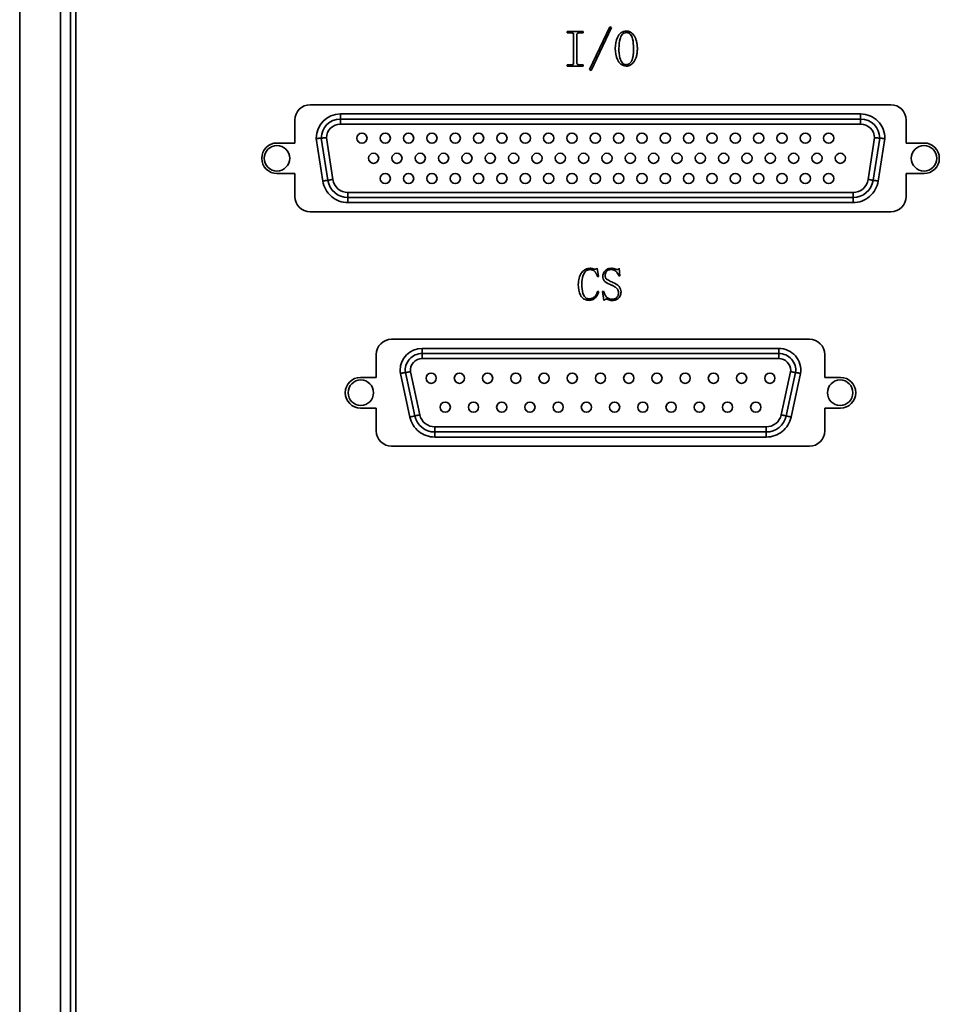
# Model space of a CAD drawing. Header units: millimetres. Extents: x 5 to 517, y 5 to 292.
# Tile 7 of 98: x 69 to 78, y 122 to 132. Entities that reach past the tile are written whole.
import ezdxf

# ---------------------------------------------------------------- set-up
doc = ezdxf.new("R2010")
doc.units = ezdxf.units.MM

msp = doc.modelspace()

# ---------------------------------------------------------------- linework, layer by layer
at = {"color": 7, "linetype": 'Continuous', "lineweight": 35}
for p, q in [((68.7443, 103.053), (68.7443, 142.853)), ((69.1443, 142.6873), (69.1443, 103.053)), ((69.2443, 138.853), (69.2443, 101.953)), ((69.2943, 138.803), (69.2943, 102.003)), ((74.3376, 131.2737), (74.537, 131.6926)), ((74.5509, 131.6848), (74.3515, 131.2659)), ((74.537, 131.6926), (74.5509, 131.6848)), ((74.1173, 131.6462), (74.275, 131.6462)), ((74.1173, 131.6323), (74.1173, 131.6462)), ((74.1623, 131.6323), (74.1173, 131.6323)), ((74.1799, 131.3372), (74.1799, 131.6166)), ((74.2124, 131.6166), (74.2124, 131.3372)), ((74.275, 131.6323), (74.23, 131.6323)), ((74.275, 131.6462), (74.275, 131.6323)), ((74.1173, 131.3215), (74.1623, 131.3215)), ((74.1173, 131.3076), (74.1173, 131.3215)), ((74.275, 131.3076), (74.1173, 131.3076)), ((74.23, 131.3215), (74.275, 131.3215)), ((74.275, 131.3215), (74.275, 131.3076)), ((74.3515, 131.2659), (74.3376, 131.2737)), ((77.2943, 130.928), (71.5943, 130.928)), ((71.8913, 130.838), (71.8913, 130.788)), ((76.9973, 130.838), (71.8913, 130.838)), ((76.9973, 130.788), (76.9973, 130.838)), ((71.4443, 130.778), (71.4443, 130.553)), ((71.8913, 130.738), (71.8913, 130.788)), ((71.8913, 130.788), (76.9973, 130.788)), ((71.8913, 130.738), (76.9973, 130.738)), ((76.9973, 130.788), (76.9973, 130.738)), ((77.4443, 130.778), (77.4443, 130.553)), ((71.6543, 130.601), (71.6543, 130.5969)), ((71.7681, 130.1875), (71.7043, 130.601)), ((71.8175, 130.1951), (71.7543, 130.6045)), ((77.1342, 130.6045), (77.071, 130.1951)), ((77.1204, 130.1875), (77.1843, 130.601)), ((71.2693, 130.553), (71.4443, 130.553)), ((71.6543, 130.5969), (71.7187, 130.1799)), ((77.1698, 130.1799), (77.2342, 130.5969)), ((77.4443, 130.553), (77.6193, 130.553)), ((71.2693, 130.253), (71.4443, 130.253)), ((71.4443, 130.253), (71.4443, 130.028)), ((77.4443, 130.253), (77.4443, 130.028)), ((77.4443, 130.253), (77.6193, 130.253)), ((76.9228, 130.068), (71.9658, 130.068)), ((71.9658, 130.068), (71.9658, 130.018)), ((76.9228, 130.068), (76.9228, 130.018)), ((71.9658, 130.018), (76.9228, 130.018)), ((71.9658, 129.968), (71.9658, 130.018)), ((71.9658, 129.968), (76.9228, 129.968)), ((76.9228, 129.968), (76.9228, 130.018)), ((71.5943, 129.878), (77.2943, 129.878)), ((74.41, 129.3238), (74.4262, 129.2445)), ((74.6353, 129.2499), (74.6263, 129.2463)), ((74.6281, 129.3238), (74.6353, 129.2499)), ((74.4262, 129.2445), (74.4154, 129.2409)), ((74.4154, 129.1003), (74.4262, 129.0949)), ((74.4623, 129.0967), (74.4731, 129.1003)), ((74.4767, 129.0084), (74.4623, 129.0967)), ((76.4943, 128.628), (72.3943, 128.628)), ((72.2443, 128.478), (72.2443, 128.253)), ((72.6943, 128.538), (72.6943, 128.488)), ((76.1943, 128.538), (72.6943, 128.538)), ((72.6943, 128.438), (72.6943, 128.488)), ((72.6943, 128.488), (76.1943, 128.488)), ((76.1943, 128.488), (76.1943, 128.538)), ((76.1943, 128.488), (76.1943, 128.438)), ((76.6443, 128.478), (76.6443, 128.253)), ((72.6943, 128.438), (76.1943, 128.438)), ((72.48, 128.2924), (72.5737, 127.8645)), ((72.6225, 127.8752), (72.5293, 128.301)), ((72.6713, 127.8859), (72.5786, 128.3093)), ((76.3099, 128.3093), (76.2172, 127.8859)), ((76.266, 127.8752), (76.3593, 128.301)), ((76.3149, 127.8645), (76.4086, 128.2924)), ((72.0893, 128.253), (72.2443, 128.253)), ((76.6443, 128.253), (76.7993, 128.253)), ((72.0893, 127.953), (72.2443, 127.953)), ((72.2443, 127.953), (72.2443, 127.728)), ((76.6443, 127.953), (76.6443, 127.728)), ((76.6443, 127.953), (76.7993, 127.953)), ((76.0707, 127.768), (72.8179, 127.768)), ((72.8179, 127.768), (72.8179, 127.718)), ((72.8179, 127.718), (76.0707, 127.718)), ((72.8179, 127.668), (72.8179, 127.718)), ((76.0707, 127.768), (76.0707, 127.718)), ((76.0707, 127.668), (76.0707, 127.718)), ((72.8179, 127.668), (76.0707, 127.668)), ((72.3943, 127.578), (76.4943, 127.578))]:
    msp.add_line(p, q, dxfattribs=at)
at = {"color": 7, "linetype": 'Continuous', "lineweight": 35, "flags": 128}
for points in [[(71.7187, 130.1799), (71.7283, 130.1813), (71.7376, 130.1828), (71.7461, 130.1841), (71.7536, 130.1852), (71.7598, 130.1862), (71.7643, 130.1869), (71.7672, 130.1873), (71.7681, 130.1875)], [(71.8175, 130.1951), (71.8079, 130.1936), (71.7986, 130.1922), (71.7901, 130.1909), (71.7826, 130.1897), (71.7764, 130.1888), (71.7719, 130.1881), (71.769, 130.1876), (71.7681, 130.1875)], [(77.071, 130.1951), (77.0807, 130.1936), (77.0899, 130.1922), (77.0985, 130.1909), (77.106, 130.1897), (77.1121, 130.1888), (77.1167, 130.1881), (77.1195, 130.1876), (77.1204, 130.1875)], [(77.1698, 130.1799), (77.1602, 130.1813), (77.1509, 130.1828), (77.1424, 130.1841), (77.1349, 130.1852), (77.1288, 130.1862), (77.1242, 130.1869), (77.1214, 130.1873), (77.1204, 130.1875)], [(72.5737, 127.8645), (72.5832, 127.8666), (72.5924, 127.8686), (72.6008, 127.8705), (72.6082, 127.8721), (72.6143, 127.8734), (72.6188, 127.8744), (72.6216, 127.875), (72.6225, 127.8752)], [(72.6713, 127.8859), (72.6618, 127.8838), (72.6527, 127.8818), (72.6442, 127.88), (72.6368, 127.8783), (72.6307, 127.877), (72.6262, 127.876), (72.6234, 127.8754), (72.6225, 127.8752)], [(76.2172, 127.8859), (76.2267, 127.8838), (76.2359, 127.8818), (76.2443, 127.88), (76.2517, 127.8783), (76.2578, 127.877), (76.2623, 127.876), (76.2651, 127.8754), (76.266, 127.8752)], [(76.3149, 127.8645), (76.3053, 127.8666), (76.2962, 127.8686), (76.2877, 127.8705), (76.2803, 127.8721), (76.2743, 127.8734), (76.2697, 127.8744), (76.267, 127.875), (76.266, 127.8752)]]:
    msp.add_lwpolyline(points, dxfattribs=at)
at = {"color": 7, "linetype": 'Continuous', "lineweight": 35}
for centre, radius in [((72.1033, 130.601), 0.05), ((72.3323, 130.601), 0.05), ((72.5613, 130.601), 0.05), ((72.7903, 130.601), 0.05), ((73.0193, 130.601), 0.05), ((73.2483, 130.601), 0.05), ((73.4773, 130.601), 0.05), ((73.7063, 130.601), 0.05), ((73.9353, 130.601), 0.05), ((74.1643, 130.601), 0.05), ((74.3933, 130.601), 0.05), ((74.6223, 130.601), 0.05), ((74.8513, 130.601), 0.05), ((75.0803, 130.601), 0.05), ((75.3093, 130.601), 0.05), ((75.5383, 130.601), 0.05), ((75.7673, 130.601), 0.05), ((75.9963, 130.601), 0.05), ((76.2253, 130.601), 0.05), ((76.4543, 130.601), 0.05), ((76.6833, 130.601), 0.05), ((71.2693, 130.403), 0.125), ((77.6193, 130.403), 0.125), ((72.2178, 130.403), 0.05), ((72.4468, 130.403), 0.05), ((72.6758, 130.403), 0.05), ((72.9048, 130.403), 0.05), ((73.1338, 130.403), 0.05), ((73.3628, 130.403), 0.05), ((73.5918, 130.403), 0.05), ((73.8208, 130.403), 0.05), ((74.0498, 130.403), 0.05), ((74.2788, 130.403), 0.05), ((74.5078, 130.403), 0.05), ((74.7368, 130.403), 0.05), ((74.9658, 130.403), 0.05), ((75.1948, 130.403), 0.05), ((75.4238, 130.403), 0.05), ((75.6528, 130.403), 0.05), ((75.8818, 130.403), 0.05), ((76.1108, 130.403), 0.05), ((76.3398, 130.403), 0.05), ((76.5688, 130.403), 0.05), ((76.7978, 130.403), 0.05), ((72.3323, 130.205), 0.05), ((72.5613, 130.205), 0.05), ((72.7903, 130.205), 0.05), ((73.0193, 130.205), 0.05), ((73.2483, 130.205), 0.05), ((73.4773, 130.205), 0.05), ((73.7063, 130.205), 0.05), ((73.9353, 130.205), 0.05), ((74.1643, 130.205), 0.05), ((74.3933, 130.205), 0.05), ((74.6223, 130.205), 0.05), ((74.8513, 130.205), 0.05), ((75.0803, 130.205), 0.05), ((75.3093, 130.205), 0.05), ((75.5383, 130.205), 0.05), ((75.7673, 130.205), 0.05), ((75.9963, 130.205), 0.05), ((76.2253, 130.205), 0.05), ((76.4543, 130.205), 0.05), ((76.6833, 130.205), 0.05), ((72.7823, 128.245), 0.05), ((73.0593, 128.245), 0.05), ((73.3363, 128.245), 0.05), ((73.6133, 128.245), 0.05), ((73.8903, 128.245), 0.05), ((74.1673, 128.245), 0.05), ((74.4443, 128.245), 0.05), ((74.7213, 128.245), 0.05), ((74.9983, 128.245), 0.05), ((75.2753, 128.245), 0.05), ((75.5523, 128.245), 0.05), ((75.8293, 128.245), 0.05), ((76.1063, 128.245), 0.05), ((72.0923, 128.103), 0.125), ((76.7963, 128.103), 0.125), ((72.9208, 127.961), 0.05), ((73.1978, 127.961), 0.05), ((73.4748, 127.961), 0.05), ((73.7518, 127.961), 0.05), ((74.0288, 127.961), 0.05), ((74.3058, 127.961), 0.05), ((74.5828, 127.961), 0.05), ((74.8598, 127.961), 0.05), ((75.1368, 127.961), 0.05), ((75.4138, 127.961), 0.05), ((75.6908, 127.961), 0.05), ((75.9678, 127.961), 0.05)]:
    msp.add_circle(centre, radius, dxfattribs=at)
for centre, radius, start, end in [((71.5943, 130.778), 0.15, 90, 180), ((77.2943, 130.778), 0.15, 0, 90), ((71.8913, 130.601), 0.187, 90, 180), ((76.9973, 130.601), 0.187, 0, 90), ((71.2693, 130.403), 0.15, 90, 270), ((77.6193, 130.403), 0.15, 270, 90), ((71.9658, 130.218), 0.2, 188.7757, 270), ((76.9228, 130.218), 0.2, 270, 351.2243), ((71.5943, 130.028), 0.15, 180, 270), ((77.2943, 130.028), 0.15, 270, 0), ((72.3943, 128.478), 0.15, 90, 180), ((76.4943, 128.478), 0.15, 0, 90), ((72.6943, 128.3217), 0.1663, 90, 187.15267), ((76.1943, 128.3217), 0.1663, 352.84733, 90), ((72.0893, 128.103), 0.15, 90, 270), ((76.7993, 128.103), 0.15, 270, 90), ((72.8179, 127.918), 0.2, 192.35203, 270), ((76.0707, 127.918), 0.2, 270, 347.64797), ((72.3943, 127.728), 0.15, 180, 270), ((76.4943, 127.728), 0.15, 270, 0)]:
    msp.add_arc(centre, radius, start, end, dxfattribs=at)
for points, knots in [([(74.1799, 131.6166), (74.1799, 131.6179), (74.1798, 131.6202), (74.1791, 131.6235), (74.1779, 131.6262), (74.176, 131.6285), (74.1736, 131.6303), (74.1704, 131.6315), (74.1666, 131.6322), (74.1638, 131.6323), (74.1623, 131.6323)], [0, 0, 0, 0, 0.135633, 0.255426, 0.363529, 0.465526, 0.571721, 0.692014, 0.835205, 1, 1, 1, 1]), ([(74.23, 131.6323), (74.2287, 131.6323), (74.2263, 131.6322), (74.2229, 131.6315), (74.2199, 131.6302), (74.2172, 131.6285), (74.215, 131.6263), (74.2135, 131.6235), (74.2125, 131.6202), (74.2124, 131.6179), (74.2124, 131.6166)], [0.0000378, 0.0000378, 0.0000378, 0.0000378, 0.1384753, 0.2687212, 0.3890266, 0.5085663, 0.6216634, 0.7369799, 0.8613391, 1, 1, 1, 1]), ([(74.588, 131.4803), (74.591, 131.5181), (74.5954, 131.575), (74.6355, 131.6298), (74.6688, 131.6485), (74.6876, 131.6501), (74.697, 131.6509)], [0, 0, 0, 0, 0.499263, 0.749123, 0.874507, 1, 1, 1, 1]), ([(74.697, 131.6369), (74.6892, 131.6359), (74.6733, 131.6338), (74.6495, 131.6116), (74.6274, 131.5602), (74.626, 131.5128), (74.6252, 131.4812)], [0, 0, 0, 0, 0.12454, 0.249353, 0.499008, 1, 1, 1, 1]), ([(74.697, 131.6509), (74.7012, 131.6507), (74.7092, 131.6504), (74.721, 131.648), (74.7321, 131.6441), (74.7425, 131.6386), (74.7522, 131.6314), (74.7613, 131.6227), (74.7696, 131.6125), (74.7771, 131.6008), (74.7838, 131.588), (74.7898, 131.5745), (74.7949, 131.5604), (74.7989, 131.5456), (74.8021, 131.5302), (74.8044, 131.5141), (74.8058, 131.4974), (74.806, 131.486), (74.806, 131.4803)], [0.0000045, 0.0000045, 0.0000045, 0.0000045, 0.0549851, 0.1079671, 0.1597276, 0.2115606, 0.2648836, 0.3201324, 0.3786102, 0.4409209, 0.5056073, 0.5712171, 0.6377854, 0.7060656, 0.7759504, 0.8483452, 0.9228344, 1, 1, 1, 1]), ([(74.7689, 131.4812), (74.7676, 131.5127), (74.7657, 131.56), (74.7464, 131.6136), (74.7209, 131.6346), (74.705, 131.6361), (74.697, 131.6369)], [0, 0, 0, 0, 0.501087, 0.75048, 0.875183, 1, 1, 1, 1]), ([(74.697, 131.3076), (74.6876, 131.3086), (74.6687, 131.3105), (74.6363, 131.331), (74.5956, 131.3849), (74.591, 131.4421), (74.588, 131.4803)], [0, 0, 0, 0, 0.125349, 0.250736, 0.500948, 1, 1, 1, 1]), ([(74.6252, 131.4812), (74.6258, 131.4489), (74.6267, 131.4006), (74.6493, 131.3485), (74.673, 131.3253), (74.689, 131.3228), (74.697, 131.3215)], [0, 0, 0, 0, 0.501115, 0.75069, 0.875648, 1, 1, 1, 1]), ([(74.697, 131.3215), (74.6997, 131.3217), (74.705, 131.3219), (74.7128, 131.3236), (74.72, 131.3264), (74.7269, 131.3304), (74.7333, 131.3355), (74.7392, 131.3419), (74.7447, 131.3493), (74.7498, 131.3578), (74.7544, 131.3677), (74.7583, 131.3792), (74.7616, 131.3923), (74.7643, 131.4069), (74.7664, 131.4232), (74.7678, 131.4411), (74.7688, 131.4606), (74.7689, 131.4742), (74.7689, 131.4812)], [0.0000054, 0.0000054, 0.0000054, 0.0000054, 0.0417199, 0.0820158, 0.1222542, 0.1625693, 0.2047231, 0.2490116, 0.2963968, 0.3471875, 0.4030362, 0.4656314, 0.5352789, 0.6123334, 0.6970079, 0.7899379, 0.8908989, 0.999993, 0.999993, 0.999993, 0.999993]), ([(74.806, 131.4803), (74.8059, 131.4737), (74.8058, 131.461), (74.8043, 131.4425), (74.802, 131.425), (74.7985, 131.4086), (74.7941, 131.3933), (74.7888, 131.379), (74.7825, 131.3658), (74.7752, 131.3538), (74.7672, 131.343), (74.7587, 131.3336), (74.7497, 131.3255), (74.7401, 131.319), (74.73, 131.3138), (74.7195, 131.3103), (74.7084, 131.308), (74.7009, 131.3078), (74.697, 131.3076)], [0, 0, 0, 0, 0.0863637, 0.1681525, 0.2459333, 0.3194318, 0.3896637, 0.4566544, 0.5211576, 0.5832903, 0.6427017, 0.6983893, 0.751392, 0.8020331, 0.851512, 0.9001499, 0.9493771, 0.9999955, 0.9999955, 0.9999955, 0.9999955]), ([(74.1623, 131.3215), (74.1638, 131.3216), (74.1666, 131.3216), (74.1704, 131.3224), (74.1736, 131.3235), (74.176, 131.3254), (74.1779, 131.3276), (74.1791, 131.3304), (74.1798, 131.3337), (74.1799, 131.336), (74.1799, 131.3372)], [0, 0, 0, 0, 0.164898, 0.308695, 0.428091, 0.534353, 0.636413, 0.747003, 0.864282, 1, 1, 1, 1]), ([(74.2124, 131.3372), (74.2124, 131.336), (74.2125, 131.3336), (74.2135, 131.3304), (74.215, 131.3276), (74.2172, 131.3253), (74.2198, 131.3236), (74.2229, 131.3225), (74.2263, 131.3216), (74.2287, 131.3216), (74.23, 131.3215)], [0, 0, 0, 0, 0.1387515, 0.2605933, 0.3783516, 0.4915226, 0.6111404, 0.7305119, 0.8614342, 0.9999609, 0.9999609, 0.9999609, 0.9999609]), ([(76.9973, 130.838), (77.0608, 130.838), (77.1217, 130.8125), (77.2108, 130.7218), (77.2353, 130.6605), (77.2342, 130.5969)], [0, 0, 0, 0, 0.5, 0.5, 1, 1, 1, 1]), ([(71.8913, 130.738), (71.8555, 130.738), (71.8212, 130.724), (71.7701, 130.6742), (71.7552, 130.6402), (71.7543, 130.6045)], [0, 0, 0, 0, 0.5, 0.5, 1, 1, 1, 1]), ([(77.1342, 130.6045), (77.1333, 130.6402), (77.1185, 130.6742), (77.0673, 130.724), (77.033, 130.738), (76.9973, 130.738)], [0, 0, 0, 0, 0.5, 0.5, 1, 1, 1, 1]), ([(71.7043, 130.601), (71.7043, 130.601), (71.7043, 130.601), (71.7018, 130.6008), (71.692, 130.6), (71.6796, 130.5991), (71.6674, 130.5981), (71.6587, 130.5973), (71.6543, 130.5969)], [0, 0, 0, 0, 0.000124, 0.235066, 0.498861, 0.665825, 0.832865, 1, 1, 1, 1]), ([(71.7543, 130.6045), (71.752, 130.6044), (71.7473, 130.6041), (71.7406, 130.6036), (71.7343, 130.6032), (71.7285, 130.6027), (71.7232, 130.6023), (71.7186, 130.602), (71.7146, 130.6017), (71.7113, 130.6015), (71.7086, 130.6013), (71.7066, 130.6011), (71.7052, 130.6011), (71.7044, 130.601), (71.7043, 130.601), (71.7043, 130.601)], [0, 0, 0, 0, 0.0895891, 0.1770574, 0.2624072, 0.3456406, 0.4267601, 0.5057685, 0.5826687, 0.6574638, 0.7301574, 0.8007534, 0.869256, 0.9356698, 1, 1, 1, 1]), ([(77.1342, 130.6045), (77.1366, 130.6044), (77.1414, 130.6041), (77.1484, 130.6036), (77.1551, 130.6031), (77.1614, 130.6027), (77.1672, 130.6023), (77.1722, 130.6019), (77.1765, 130.6016), (77.1799, 130.6013), (77.1824, 130.6011), (77.184, 130.601), (77.1842, 130.601), (77.1843, 130.601)], [0, 0, 0, 0, 0.091327, 0.182576, 0.27374, 0.364817, 0.455804, 0.5467, 0.637509, 0.728236, 0.818887, 0.909471, 1, 1, 1, 1]), ([(77.1843, 130.601), (77.1843, 130.601), (77.1845, 130.601), (77.1857, 130.6009), (77.1877, 130.6007), (77.1905, 130.6005), (77.1943, 130.6002), (77.1993, 130.5998), (77.2068, 130.5992), (77.2185, 130.5983), (77.2286, 130.5974), (77.2342, 130.5969)], [0, 0, 0, 0, 0.0781612, 0.1584083, 0.2407482, 0.3251872, 0.411731, 0.500385, 0.6171197, 0.7837423, 1, 1, 1, 1]), ([(71.9658, 129.968), (71.9061, 129.968), (71.8483, 129.9894), (71.7577, 130.0671), (71.7278, 130.1209), (71.7187, 130.1799)], [0, 0, 0, 0, 0.5, 0.5, 1, 1, 1, 1]), ([(71.8175, 130.1951), (71.823, 130.1597), (71.8409, 130.1274), (71.8953, 130.0808), (71.9299, 130.068), (71.9658, 130.068)], [0, 0, 0, 0, 0.5, 0.5, 1, 1, 1, 1]), ([(76.9228, 130.068), (76.9586, 130.068), (76.9932, 130.0808), (77.0476, 130.1274), (77.0656, 130.1597), (77.071, 130.1951)], [0, 0, 0, 0, 0.5, 0.5, 1, 1, 1, 1]), ([(77.1698, 130.1799), (77.1607, 130.1209), (77.1308, 130.0671), (77.0402, 129.9894), (76.9825, 129.968), (76.9228, 129.968)], [0, 0, 0, 0, 0.5, 0.5, 1, 1, 1, 1]), ([(74.2262, 129.1652), (74.2274, 129.1858), (74.2299, 129.2271), (74.2542, 129.2801), (74.2943, 129.3182), (74.327, 129.3219), (74.3433, 129.3238)], [0, 0, 0, 0, 0.280946, 0.561067, 0.780548, 1, 1, 1, 1]), ([(74.3397, 129.3112), (74.3321, 129.3104), (74.3169, 129.3089), (74.2914, 129.2909), (74.2655, 129.2429), (74.2625, 129.1974), (74.2604, 129.167)], [0, 0, 0, 0, 0.1251138, 0.2501352, 0.4998282, 1, 1, 1, 1]), ([(74.4154, 129.2409), (74.4145, 129.2437), (74.4127, 129.2491), (74.4096, 129.2569), (74.4064, 129.2642), (74.4029, 129.271), (74.3992, 129.2773), (74.3953, 129.2831), (74.3911, 129.2884), (74.3867, 129.2932), (74.382, 129.2974), (74.377, 129.3011), (74.3716, 129.3043), (74.3659, 129.3069), (74.3598, 129.3088), (74.3534, 129.3102), (74.3467, 129.3111), (74.3421, 129.3111), (74.3397, 129.3112)], [0, 0, 0, 0, 0.0781452, 0.1531854, 0.2250634, 0.2928706, 0.3581807, 0.4209255, 0.480868, 0.5387298, 0.5949424, 0.6504567, 0.7058393, 0.7614146, 0.8184234, 0.8764971, 0.9372807, 1, 1, 1, 1]), ([(74.3433, 129.3238), (74.3455, 129.3238), (74.3497, 129.3237), (74.356, 129.3227), (74.3624, 129.3214), (74.3685, 129.3193), (74.3744, 129.3173), (74.3801, 129.3159), (74.3853, 129.315), (74.3886, 129.3148), (74.3902, 129.3148)], [0.0000211, 0.0000211, 0.0000211, 0.0000211, 0.1323904, 0.2645169, 0.3999833, 0.5373681, 0.6703502, 0.7922583, 0.9009864, 0.9999723, 0.9999723, 0.9999723, 0.9999723]), ([(74.3902, 129.3148), (74.3947, 129.3149), (74.4027, 129.3151), (74.4078, 129.3212), (74.41, 129.3238)], [0, 0, 0, 0, 0.560581, 1, 1, 1, 1]), ([(74.4659, 129.2481), (74.4681, 129.2599), (74.4724, 129.2836), (74.4958, 129.3092), (74.5242, 129.3223), (74.543, 129.3233), (74.5524, 129.3238)], [0, 0, 0, 0, 0.278574, 0.558619, 0.778997, 1, 1, 1, 1]), ([(74.5488, 129.3112), (74.5397, 129.3108), (74.5218, 129.3101), (74.5008, 129.294), (74.4913, 129.2727), (74.49, 129.2587), (74.4893, 129.2517)], [0, 0, 0, 0, 0.280898, 0.557791, 0.778907, 1, 1, 1, 1]), ([(74.4893, 129.2517), (74.491, 129.2414), (74.4943, 129.2206), (74.5282, 129.2025), (74.551, 129.1917), (74.565, 129.185)], [0, 0, 0, 0, 0.276991, 0.557206, 1, 1, 1, 1]), ([(74.6263, 129.2463), (74.6178, 129.2655), (74.6059, 129.2922), (74.5728, 129.3098), (74.5568, 129.3107), (74.5488, 129.3112)], [0, 0, 0, 0, 0.55909, 0.779125, 1, 1, 1, 1]), ([(74.5524, 129.3238), (74.5554, 129.3237), (74.5613, 129.3236), (74.57, 129.3223), (74.5785, 129.3205), (74.5865, 129.3176), (74.5937, 129.3148), (74.6002, 129.3129), (74.6055, 129.3115), (74.6087, 129.3113), (74.6101, 129.3112)], [0, 0, 0, 0, 0.1496911, 0.2972516, 0.4437199, 0.5898556, 0.7250121, 0.8377674, 0.9299644, 1, 1, 1, 1]), ([(74.6101, 129.3112), (74.6118, 129.3113), (74.6153, 129.3116), (74.6194, 129.3133), (74.6223, 129.3155), (74.6244, 129.3178), (74.6264, 129.3206), (74.6275, 129.3227), (74.6281, 129.3238)], [0, 0, 0, 0, 0.224881, 0.442667, 0.561059, 0.692511, 0.836123, 1, 1, 1, 1]), ([(74.3361, 129.0084), (74.3179, 129.0106), (74.2904, 129.014), (74.262, 129.0374), (74.23, 129.0814), (74.2279, 129.128), (74.2262, 129.1652)], [0, 0, 0, 0, 0.249323, 0.375017, 0.500775, 1, 1, 1, 1]), ([(74.2604, 129.167), (74.2617, 129.1365), (74.2633, 129.0983), (74.2806, 129.0561), (74.2947, 129.0378), (74.3151, 129.0262), (74.3303, 129.0252), (74.3379, 129.0246)], [0, 0, 0, 0, 0.499788, 0.625123, 0.750118, 0.874944, 1, 1, 1, 1]), ([(74.5506, 129.1598), (74.5272, 129.169), (74.4947, 129.1818), (74.4673, 129.2187), (74.4663, 129.2383), (74.4659, 129.2481)], [0, 0, 0, 0, 0.561575, 0.779771, 1, 1, 1, 1]), ([(74.6037, 129.1264), (74.5946, 129.1338), (74.5782, 129.1471), (74.559, 129.1559), (74.5506, 129.1598)], [0, 0, 0, 0, 0.559366, 1, 1, 1, 1]), ([(74.565, 129.185), (74.5878, 129.1743), (74.6197, 129.1593), (74.6436, 129.1205), (74.6453, 129.1011), (74.6461, 129.0913)], [0, 0, 0, 0, 0.559083, 0.77947, 1, 1, 1, 1]), ([(74.3379, 129.0246), (74.3489, 129.0261), (74.371, 129.029), (74.4015, 129.0567), (74.4102, 129.0838), (74.4154, 129.1003)], [0, 0, 0, 0, 0.279743, 0.560048, 1, 1, 1, 1]), ([(74.4262, 129.0949), (74.4224, 129.082), (74.4154, 129.0589), (74.3998, 129.0407), (74.3929, 129.0327)], [0, 0, 0, 0, 0.559908, 1, 1, 1, 1]), ([(74.4731, 129.1003), (74.4767, 129.0889), (74.4839, 129.0663), (74.5038, 129.0386), (74.5315, 129.0235), (74.5503, 129.0219), (74.5596, 129.021)], [0, 0, 0, 0, 0.280841, 0.560005, 0.779989, 1, 1, 1, 1]), ([(74.6461, 129.0913), (74.6444, 129.0787), (74.6411, 129.0533), (74.6179, 129.0245), (74.5878, 129.01), (74.5678, 129.0089), (74.5578, 129.0084)], [0, 0, 0, 0, 0.279395, 0.559003, 0.779124, 1, 1, 1, 1]), ([(74.5596, 129.021), (74.5621, 129.0211), (74.5669, 129.0211), (74.5739, 129.022), (74.5804, 129.0234), (74.5864, 129.0254), (74.592, 129.0279), (74.597, 129.0311), (74.6016, 129.0347), (74.6057, 129.039), (74.6093, 129.0438), (74.6124, 129.0491), (74.615, 129.0549), (74.6172, 129.0612), (74.6189, 129.068), (74.6201, 129.0753), (74.6207, 129.0832), (74.6208, 129.0885), (74.6209, 129.0913)], [0, 0, 0, 0, 0.069563, 0.135204, 0.197361, 0.256776, 0.313117, 0.36855, 0.423324, 0.478244, 0.53411, 0.591681, 0.651392, 0.713786, 0.77895, 0.848757, 0.9223, 1, 1, 1, 1]), ([(74.6209, 129.0913), (74.6196, 129.0988), (74.6171, 129.1122), (74.6078, 129.1221), (74.6037, 129.1264)], [0, 0, 0, 0, 0.557708, 1, 1, 1, 1]), ([(74.3929, 129.0327), (74.3836, 129.025), (74.3669, 129.0111), (74.3455, 129.0092), (74.3361, 129.0084)], [0, 0, 0, 0, 0.559456, 1, 1, 1, 1]), ([(74.5001, 129.021), (74.4983, 129.0209), (74.4944, 129.0205), (74.4889, 129.0173), (74.4831, 129.0131), (74.479, 129.0101), (74.4767, 129.0084)], [0, 0, 0, 0, 0.202507, 0.426611, 0.690925, 1, 1, 1, 1]), ([(74.5578, 129.0084), (74.5549, 129.0085), (74.5491, 129.0086), (74.5405, 129.0099), (74.5323, 129.0118), (74.5246, 129.0145), (74.5175, 129.0175), (74.511, 129.0194), (74.5054, 129.0207), (74.5018, 129.0209), (74.5001, 129.021)], [0, 0, 0, 0, 0.148481, 0.293729, 0.43464, 0.575012, 0.706273, 0.818962, 0.917694, 1, 1, 1, 1]), ([(76.4086, 128.2924), (76.417, 128.3543), (76.3983, 128.4168), (76.3162, 128.511), (76.2567, 128.538), (76.1943, 128.538)], [0, 0, 0, 0, 0.5, 0.5, 1, 1, 1, 1]), ([(72.5786, 128.3093), (72.5751, 128.3421), (72.5857, 128.3749), (72.6298, 128.424), (72.6613, 128.438), (72.6943, 128.438)], [0, 0, 0, 0, 0.5, 0.5, 1, 1, 1, 1]), ([(72.5293, 128.301), (72.5292, 128.301), (72.529, 128.3009), (72.5273, 128.3007), (72.5245, 128.3002), (72.5204, 128.2995), (72.5141, 128.2984), (72.5049, 128.2968), (72.4929, 128.2947), (72.4843, 128.2931), (72.48, 128.2924)], [0, 0, 0, 0, 0.090153, 0.185243, 0.285273, 0.390245, 0.500161, 0.666747, 0.833357, 1, 1, 1, 1]), ([(72.5786, 128.3093), (72.5763, 128.3089), (72.5718, 128.3082), (72.5652, 128.3071), (72.559, 128.306), (72.5533, 128.305), (72.5481, 128.3042), (72.5436, 128.3034), (72.5396, 128.3027), (72.5363, 128.3022), (72.5337, 128.3017), (72.5316, 128.3014), (72.5303, 128.3012), (72.5294, 128.301), (72.5293, 128.301), (72.5293, 128.301)], [0, 0, 0, 0, 0.088536, 0.175133, 0.259792, 0.342513, 0.423299, 0.502148, 0.579064, 0.654046, 0.727095, 0.798214, 0.867403, 0.934665, 1, 1, 1, 1]), ([(76.3099, 128.3093), (76.3122, 128.3089), (76.3168, 128.3082), (76.3235, 128.307), (76.33, 128.306), (76.3362, 128.3049), (76.3419, 128.304), (76.3469, 128.3031), (76.3513, 128.3024), (76.3548, 128.3018), (76.3573, 128.3013), (76.359, 128.301), (76.3592, 128.301), (76.3593, 128.301)], [0, 0, 0, 0, 0.088238, 0.177013, 0.266322, 0.356164, 0.446538, 0.537443, 0.628881, 0.720852, 0.81336, 0.906408, 1, 1, 1, 1]), ([(76.3593, 128.301), (76.3594, 128.301), (76.3595, 128.301), (76.3612, 128.3007), (76.3643, 128.3002), (76.3691, 128.2994), (76.3761, 128.2982), (76.3851, 128.2966), (76.3962, 128.2946), (76.4043, 128.2931), (76.4086, 128.2924)], [0, 0, 0, 0, 0.086286, 0.183643, 0.292068, 0.411556, 0.542102, 0.683698, 0.836334, 1, 1, 1, 1]), ([(72.5737, 127.8645), (72.5859, 127.8088), (72.6167, 127.759), (72.7056, 127.6875), (72.7609, 127.668), (72.8179, 127.668)], [0, 0, 0, 0, 0.5, 0.5, 1, 1, 1, 1]), ([(72.8179, 127.768), (72.7837, 127.768), (72.7505, 127.7797), (72.6972, 127.8226), (72.6787, 127.8525), (72.6713, 127.8859)], [0, 0, 0, 0, 0.5, 0.5, 1, 1, 1, 1]), ([(76.2172, 127.8859), (76.2099, 127.8525), (76.1913, 127.8226), (76.138, 127.7797), (76.1049, 127.768), (76.0707, 127.768)], [0, 0, 0, 0, 0.5, 0.5, 1, 1, 1, 1]), ([(76.0707, 127.668), (76.1277, 127.668), (76.183, 127.6875), (76.2718, 127.759), (76.3027, 127.8088), (76.3149, 127.8645)], [0, 0, 0, 0, 0.5, 0.5, 1, 1, 1, 1])]:
    msp.add_open_spline(points, degree=3, knots=knots, dxfattribs=at)
for points in [[(71.6543, 130.601), (71.6543, 130.7318), (71.7605, 130.838), (71.8913, 130.838)], [(72.6943, 128.538), (72.5749, 128.538), (72.478, 128.4411), (72.478, 128.3217)], [(76.1943, 128.438), (76.2584, 128.438), (76.3106, 128.3859), (76.3106, 128.3217)], [(72.478, 128.3217), (72.478, 128.3119), (72.4786, 128.3021), (72.48, 128.2924)], [(76.3099, 128.3093), (76.3101, 128.3113), (76.3105, 128.3155), (76.3105, 128.3196), (76.3106, 128.3217)]]:
    msp.add_open_spline(points, degree=3, dxfattribs=at)

doc.saveas('drawing.dxf')
